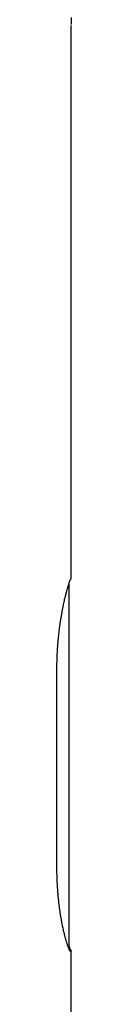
# Model space of a CAD drawing. Header units: millimetres. Extents: x 8 to 692, y 12 to 782.
# Tile 24 of 34: x 333.037 to 333.947, y 580.255 to 643.734. Entities that reach past the tile are written whole.
import ezdxf

# ---------------------------------------------------------------- set-up
doc = ezdxf.new("R2010")
doc.units = ezdxf.units.MM

msp = doc.modelspace()

# ---------------------------------------------------------------- linework, layer by layer
at = {"color": 7, "linetype": 'Continuous', "lineweight": 30}
for p, q in [((333.944, 643.885), (333.944, 643.43)), ((333.947, 607.689), (333.947, 643.353)), ((333.824, 584.097), (333.824, 607.282)), ((333.037, 589.022), (333.038, 601.914)), ((333.947, 557.483), (333.947, 583.704))]:
    msp.add_line(p, q, dxfattribs=at)
for points, knots in [([(333.038, 601.914), (333.038, 601.989), (333.038, 602.139), (333.042, 602.356), (333.048, 602.564), (333.055, 602.763), (333.065, 602.961), (333.075, 603.14), (333.086, 603.3), (333.096, 603.441), (333.108, 603.581), (333.122, 603.745), (333.14, 603.934), (333.162, 604.136), (333.184, 604.327), (333.207, 604.507), (333.231, 604.685), (333.253, 604.843), (333.274, 604.983), (333.294, 605.104), (333.313, 605.224), (333.334, 605.349), (333.357, 605.479), (333.387, 605.644), (333.424, 605.832), (333.464, 606.027), (333.501, 606.2), (333.535, 606.355), (333.57, 606.502), (333.604, 606.641), (333.637, 606.772), (333.669, 606.894), (333.7, 607.009), (333.73, 607.115), (333.758, 607.214), (333.786, 607.303), (333.811, 607.383), (333.833, 607.446), (333.85, 607.494), (333.864, 607.532), (333.877, 607.564), (333.889, 607.592), (333.9, 607.615), (333.91, 607.633), (333.919, 607.647), (333.923, 607.652), (333.926, 607.654)], [0, 0, 0, 0, 0.025706, 0.051459, 0.074203, 0.096948, 0.119819, 0.142691, 0.159212, 0.175733, 0.192302, 0.20887, 0.23457, 0.260314, 0.283039, 0.305764, 0.328607, 0.351451, 0.36794, 0.384428, 0.400961, 0.417494, 0.437152, 0.456828, 0.489846, 0.522952, 0.549782, 0.576659, 0.603746, 0.630881, 0.657633, 0.684432, 0.711451, 0.738518, 0.765937, 0.793407, 0.821109, 0.848866, 0.86761, 0.886371, 0.905227, 0.924083, 0.943009, 0.961935, 0.980958, 1, 1, 1, 1]), ([(333.926, 607.654), (333.929, 607.657), (333.939, 607.666), (333.946, 607.677), (333.946, 607.686), (333.946, 607.689)], [0, 0, 0, 0, 0.249589, 0.748938, 1, 1, 1, 1]), ([(333.824, 607.282), (333.823, 607.298), (333.822, 607.327), (333.81, 607.353), (333.805, 607.364)], [0, 0, 0, 0, 0.5871842, 1, 1, 1, 1]), ([(333.824, 607.28), (333.823, 607.292), (333.822, 607.315), (333.815, 607.343), (333.808, 607.359), (333.806, 607.364)], [0, 0, 0, 0, 0.411895, 0.790645, 1, 1, 1, 1]), ([(333.926, 583.669), (333.923, 583.667), (333.918, 583.664), (333.91, 583.666), (333.901, 583.672), (333.891, 583.682), (333.881, 583.695), (333.868, 583.715), (333.851, 583.746), (333.829, 583.791), (333.806, 583.845), (333.781, 583.909), (333.754, 583.981), (333.728, 584.059), (333.701, 584.14), (333.674, 584.225), (333.647, 584.316), (333.622, 584.405), (333.598, 584.489), (333.577, 584.567), (333.556, 584.648), (333.531, 584.749), (333.501, 584.871), (333.468, 585.013), (333.436, 585.156), (333.406, 585.298), (333.376, 585.446), (333.35, 585.585), (333.326, 585.713), (333.305, 585.829), (333.285, 585.948), (333.262, 586.092), (333.236, 586.264), (333.208, 586.464), (333.181, 586.67), (333.156, 586.883), (333.132, 587.101), (333.111, 587.325), (333.093, 587.554), (333.078, 587.759), (333.067, 587.937), (333.06, 588.089), (333.053, 588.242), (333.047, 588.396), (333.043, 588.551), (333.04, 588.708), (333.038, 588.864), (333.038, 588.969), (333.037, 589.022)], [0, 0, 0, 0, 0.019505, 0.039029, 0.05542, 0.071811, 0.088247, 0.104684, 0.131347, 0.158059, 0.184991, 0.211973, 0.238057, 0.264185, 0.28725, 0.310314, 0.3335, 0.356686, 0.373423, 0.39016, 0.406942, 0.423725, 0.450313, 0.476945, 0.500457, 0.52397, 0.547608, 0.571246, 0.588314, 0.605383, 0.6225, 0.639617, 0.666321, 0.693072, 0.720047, 0.747072, 0.774457, 0.801895, 0.829572, 0.857304, 0.875012, 0.892736, 0.910542, 0.928348, 0.946214, 0.964081, 0.982033, 1, 1, 1, 1]), ([(333.763, 583.959), (333.763, 583.959), (333.767, 583.962), (333.775, 583.971), (333.787, 583.986), (333.8, 584.006), (333.812, 584.032), (333.822, 584.064), (333.823, 584.088), (333.824, 584.1)], [0, 0, 0, 0, 0.000931, 0.106003, 0.224324, 0.372389, 0.550849, 0.759596, 1, 1, 1, 1]), ([(333.807, 584.023), (333.809, 584.019), (333.818, 583.988), (333.833, 583.947), (333.85, 583.898), (333.864, 583.861), (333.877, 583.828), (333.889, 583.801), (333.9, 583.777), (333.91, 583.759), (333.919, 583.746), (333.923, 583.741), (333.926, 583.738)], [0, 0, 0, 0, 0.023066, 0.174647, 0.27701, 0.379466, 0.48244, 0.585414, 0.688769, 0.792124, 0.896013, 1, 1, 1, 1]), ([(333.926, 583.738), (333.929, 583.736), (333.939, 583.727), (333.947, 583.712), (333.947, 583.698), (333.941, 583.683), (333.932, 583.675), (333.926, 583.669)], [0, 0, 0, 0, 0.1248639, 0.3746773, 0.6246762, 0.7497394, 1, 1, 1, 1])]:
    msp.add_open_spline(points, degree=3, knots=knots, dxfattribs=at)

doc.saveas('drawing.dxf')
